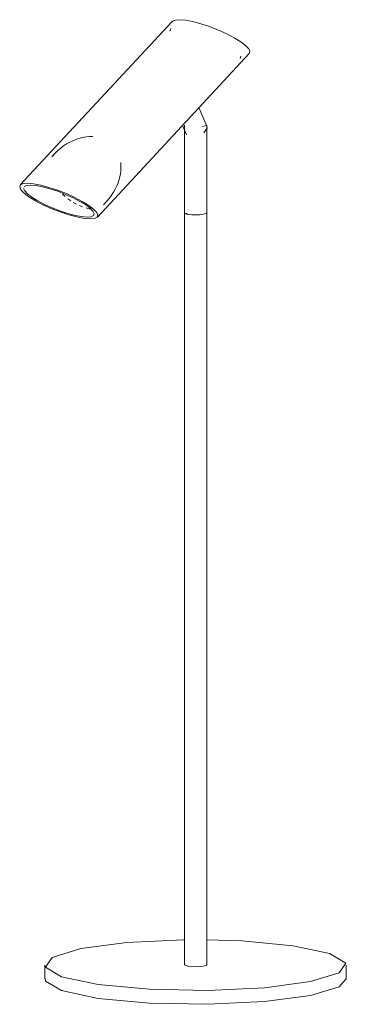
# Model space of a CAD drawing. Header units: millimetres. Extents: x -3632 to -1644, y -165 to 6882.
# Tile 2 of 3: x -1806 to -1644, y -165 to 326. Entities that reach past the tile are written whole.
import ezdxf

# ---------------------------------------------------------------- set-up
doc = ezdxf.new("R2010")
doc.units = ezdxf.units.MM
doc.layers.add('Luminarias', color=7, linetype='Continuous', lineweight=20)

# ---------------------------------------------------------------- blocks, each defined once
blk = doc.blocks.new('table_floor - 43796 LEO White table lamp-517523-00 Isometrico PDF')
at = {"layer": 'Luminarias', "color": 9, "lineweight": 9, "true_color": 0xc0c0c0}
for p, q in [((7393.91, 324.76), (7318.24, 243.29)), ((7393.13, 321.19), (7392.67, 319.89)), ((7356.58, 227.27), (7432.25, 308.74)), ((7427.64, 306.22), (7428.1, 307.52)), ((7411.11, 272.63), (7407.18, 281.82)), ((7399.01, 272.95), (7401, 268.3)), ((7400.04, 273.16), (7400.04, 229.3)), ((7411.04, 229.3), (7411.04, 273.16)), ((7335.57, 259.09), (7333.89, 257.28)), ((7340.52, 237.57), (7339.29, 238.76)), ((7343.33, 235.37), (7341.86, 236.44)), ((7346.13, 233.73), (7344.61, 234.56)), ((7349.16, 232.43), (7347.69, 233.01)), ((7352.42, 231.48), (7350.95, 231.85)), ((7353.07, 231.46), (7352.42, 231.48)), ((7359.61, 233.39), (7361.29, 235.2)), ((7400.02, 229.3), (7400.02, -145.24)), ((7401.96, 228.59), (7400.11, 229.47)), ((7400.12, 229.45), (7400.12, 229.15)), ((7400.12, 229.14), (7400.73, 228.85)), ((7400.77, 228.84), (7401.96, 228.59)), ((7401.99, 228.59), (7403.61, 228.43)), ((7403.64, 228.43), (7405.49, 228.37)), ((7410.94, 229.39), (7410.93, 229.14)), ((7410.96, 229.14), (7410.97, 229.46)), ((7411.02, -145.24), (7411.02, 229.3)), ((7330.52, -145.24), (7330.52, -152.14)), ((7401.96, -145.95), (7400.09, -145.09)), ((7480.52, -152.14), (7480.52, -145.24))]:
    blk.add_line(p, q, dxfattribs=at)
for points in [[(7400.48, 325.36, 0), (7397.48, 325.61, 0), (7395.28, 325.43, 0), (7393.96, 324.81, 0), (7393.91, 324.76, 0)], [(7432.21, 308.7, 0), (7432.56, 309.72, 0), (7431.95, 311.1, 0), (7430.38, 312.76, 0), (7427.95, 314.62, 0), (7424.77, 316.59, 0), (7421.01, 318.57, 0), (7416.84, 320.45, 0), (7412.49, 322.15, 0), (7408.17, 323.58, 0), (7404.1, 324.67, 0), (7400.48, 325.36, 0)], [(7410.82, 273.35, 0), (7410.96, 272.99, 0), (7408.92, 272.45, 0)], [(7409.52, 269.26, 0), (7411.21, 271.65, 0), (7411.08, 272.52, 0)], [(7335.57, 259.09, 0), (7336.91, 260.43, 0), (7338.33, 261.67, 0), (7339.8, 262.78, 0), (7341.31, 263.77, 0), (7342.84, 264.63, 0), (7344.35, 265.35, 0), (7345.84, 265.95, 0), (7347.29, 266.44, 0), (7348.68, 266.82, 0), (7350.01, 267.1, 0), (7351.27, 267.3, 0), (7352.45, 267.42, 0), (7353.56, 267.48, 0), (7354.34, 267.49, 0)], [(7361.29, 235.2, 0), (7362.53, 236.64, 0), (7363.66, 238.14, 0), (7364.66, 239.7, 0), (7365.53, 241.27, 0), (7366.28, 242.86, 0), (7366.89, 244.42, 0), (7367.38, 245.95, 0), (7367.76, 247.43, 0), (7368.03, 248.85, 0), (7368.21, 250.19, 0), (7368.32, 251.46, 0), (7368.35, 252.65, 0), (7368.33, 253.76, 0), (7368.29, 254.54, 0)], [(7350.01, 226.68, 0), (7346.39, 227.36, 0), (7342.32, 228.45, 0), (7338, 229.88, 0), (7333.65, 231.58, 0), (7329.48, 233.46, 0), (7325.72, 235.44, 0), (7322.54, 237.41, 0), (7320.11, 239.27, 0), (7318.55, 240.93, 0), (7317.93, 242.31, 0), (7318.28, 243.33, 0), (7319.6, 243.95, 0), (7321.81, 244.14, 0), (7324.8, 243.88, 0)], [(7319.87, 241.61, 0), (7320.43, 240.37, 0), (7321.84, 238.87, 0), (7324.03, 237.2, 0), (7326.89, 235.42, 0), (7330.27, 233.65, 0), (7334.02, 231.95, 0), (7337.94, 230.42, 0), (7341.83, 229.13, 0), (7345.49, 228.15, 0), (7348.76, 227.53, 0)], [(7326.06, 243.02, 0), (7323.37, 243.26, 0), (7321.38, 243.09, 0), (7320.19, 242.53, 0), (7320.15, 242.49, 0)], [(7324.8, 243.88, 0), (7328.42, 243.19, 0), (7332.5, 242.1, 0), (7336.82, 240.68, 0), (7341.17, 238.98, 0), (7345.33, 237.09, 0), (7349.09, 235.12, 0), (7352.27, 233.15, 0), (7354.7, 231.29, 0), (7356.27, 229.63, 0), (7356.89, 228.25, 0), (7356.53, 227.22, 0), (7355.21, 226.6, 0), (7353.01, 226.42, 0), (7350.01, 226.68, 0)], [(7348.76, 227.53, 0), (7351.45, 227.3, 0), (7353.44, 227.47, 0), (7354.62, 228.03, 0), (7354.95, 228.95, 0), (7354.39, 230.19, 0), (7352.98, 231.69, 0), (7350.79, 233.36, 0), (7347.93, 235.13, 0), (7344.54, 236.91, 0), (7340.79, 238.61, 0), (7336.88, 240.14, 0), (7332.99, 241.42, 0), (7329.32, 242.4, 0), (7326.06, 243.02, 0)], [(7410.22, 228.86, 0), (7407.38, 228.43, 0), (7401.96, 228.59, 0)], [(7405.51, 228.37, 0), (7407.4, 228.42, 0), (7410.96, 229.13, 0)], [(7357, -154.9, 0), (7338.81, -151.03, 0), (7330.77, -146.27, 0), (7334.12, -141.37, 0), (7348.34, -137.05, 0), (7371.26, -133.98, 0), (7399.4, -132.62, 0), (7400.08, -132.61, 0)], [(7454.05, -135.58, 0), (7472.24, -139.46, 0), (7480.27, -144.21, 0), (7476.93, -149.12, 0), (7462.71, -153.43, 0), (7439.79, -156.51, 0), (7411.65, -157.86, 0), (7382.57, -157.3, 0), (7357, -154.9, 0)], [(7410.9, -132.62, 0), (7428.47, -133.18, 0), (7454.05, -135.58, 0)], [(7410.94, -145.08, 0), (7410.93, -145.41, 0), (7407.38, -146.12, 0), (7401.96, -145.95, 0)], [(7330.53, -151.93, 0), (7330.77, -153.17, 0), (7338.81, -157.93, 0), (7357, -161.8, 0)], [(7357, -161.8, 0), (7382.57, -164.2, 0), (7411.65, -164.76, 0), (7439.79, -163.41, 0), (7462.71, -160.33, 0), (7476.93, -156.02, 0), (7480.52, -152.14, 0)]]:
    blk.add_polyline3d(points, dxfattribs=at)

msp = doc.modelspace()

# ---------------------------------------------------------------- block references
at = {"layer": 'Luminarias', "color": 9, "lineweight": 9, "true_color": 0xc0c0c0}
msp.add_blockref('table_floor - 43796 LEO White table lamp-517523-00 Isometrico PDF', (-9124.19, 0), dxfattribs=at)

doc.saveas('drawing.dxf')
